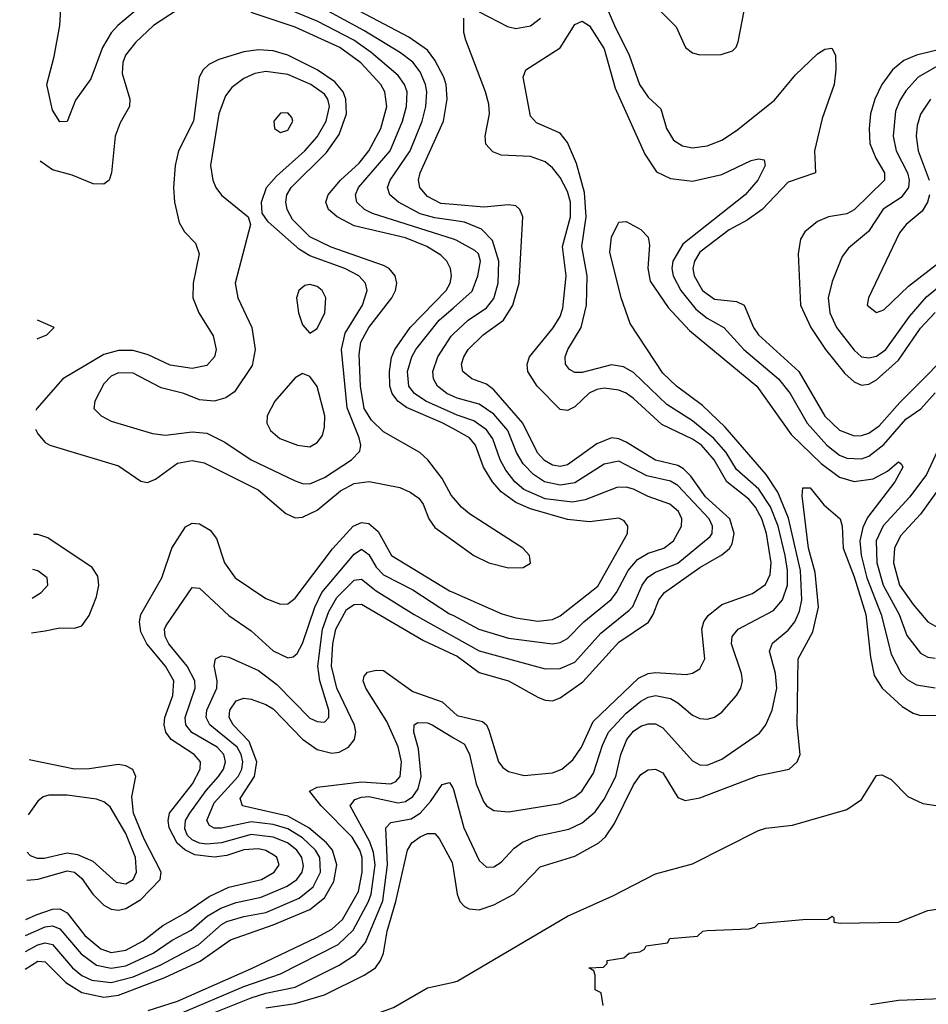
# Model space of a CAD drawing. Header units: inches. Extents: x 1308407 to 1441228, y 959628 to 1036311.
# Tile 180 of 256: x 1308821 to 1311291, y 1031291 to 1033966. Entities that reach past the tile are written whole.
import ezdxf

# ---------------------------------------------------------------- set-up
doc = ezdxf.new("R2010")
doc.units = ezdxf.units.IN
doc.header["$MEASUREMENT"] = 0
doc.layers.add('B3003', color=7, linetype='Continuous')
doc.layers.add('B3013', color=7, linetype='Continuous')

msp = doc.modelspace()

# ---------------------------------------------------------------- linework, layer by layer
at = {"layer": 'B3003', "color": 5}
for points, elevation in [([(1310000, 1033463.5), (1309966.3, 1033466.3), (1309930, 1033485.2), (1309909, 1033510), (1309905.2, 1033530), (1309909.6, 1033550), (1309973.1, 1033690), (1309983.4, 1033750), (1309980.5, 1033790), (1309974.2, 1033810), (1309950, 1033856.4), (1309930, 1033882.8), (1309878.7, 1033918.7), (1309593.5, 1034070)], 2620), ([(1309132.2, 1033987.8), (1309087.7, 1033950), (1309069.7, 1033930), (1309045.8, 1033890), (1309014.9, 1033805.1), (1308972.4, 1033747.6), (1308950, 1033689.6), (1308930, 1033688.5), (1308910, 1033719.8), (1308894.7, 1033790), (1308914.4, 1033865.6), (1308930, 1033950), (1308933.8, 1034010)], 2660), ([(1309250, 1033992.8), (1309185, 1033950), (1309135.6, 1033904.4), (1309108.9, 1033870), (1309101.3, 1033850), (1309099.5, 1033819.5), (1309120.4, 1033750), (1309119.8, 1033730), (1309094.5, 1033685.5), (1309080.9, 1033650), (1309070.6, 1033550), (1309064.5, 1033530), (1309050, 1033519.1), (1309020.5, 1033520.5), (1308964, 1033544), (1308910, 1033558.4), (1308879.6, 1033579.6), (1308878, 1033582.5)], 2680), ([(1310000, 1032854.2), (1309970, 1032870.8), (1309872.6, 1032912.6), (1309849.2, 1032929.2), (1309834, 1032950), (1309827.5, 1032970), (1309826.3, 1033010), (1309832.1, 1033047.9), (1309840.9, 1033070), (1309882.4, 1033130), (1309980.5, 1033230), (1309991.4, 1033250), (1309995.1, 1033270), (1309992.7, 1033290), (1309982.3, 1033310), (1309966.1, 1033326.1), (1309927.7, 1033350), (1309870, 1033373.4), (1309730, 1033406.3), (1309684.6, 1033430), (1309660.9, 1033450), (1309653.2, 1033470), (1309659.4, 1033490), (1309693.6, 1033530), (1309744.1, 1033575.9), (1309770.5, 1033610), (1309802.8, 1033670), (1309819.1, 1033730), (1309814, 1033770), (1309802.6, 1033790), (1309748.4, 1033848.4), (1309691.4, 1033890), (1309570, 1033945.8), (1309450, 1033985.5)], 2680), ([(1310000, 1033369.7), (1309779.9, 1033439.9), (1309758.4, 1033450), (1309737.9, 1033470), (1309734.2, 1033490), (1309741.9, 1033510), (1309827.9, 1033610), (1309861.7, 1033690), (1309873, 1033730), (1309874.1, 1033770), (1309867.4, 1033790), (1309850, 1033814.4), (1309776.6, 1033876.6), (1309729.6, 1033910), (1309630, 1033961.7), (1309538.9, 1033998.9)], 2660), ([(1310000, 1033420.7), (1309950, 1033428), (1309910, 1033438.7), (1309850.9, 1033470), (1309827.5, 1033490), (1309821.3, 1033510), (1309828.1, 1033530), (1309882.7, 1033610), (1309915, 1033690), (1309924.9, 1033730), (1309928.1, 1033770), (1309924.7, 1033790), (1309910, 1033823.9), (1309890, 1033850.3), (1309856.4, 1033876.4), (1309756.6, 1033936.6), (1309650, 1033994.8)], 2640), ([(1310000, 1032667.4), (1309994.2, 1032674.2), (1309970, 1032719.8), (1309930.8, 1032770), (1309909, 1032790), (1309810, 1032846.7), (1309777.8, 1032877.8), (1309757.6, 1032910), (1309747.5, 1032970), (1309743.9, 1033056.1), (1309748.3, 1033090), (1309770.3, 1033129.7), (1309832.9, 1033210), (1309842.9, 1033230), (1309846.5, 1033250), (1309841.8, 1033270), (1309825.6, 1033290), (1309810, 1033298.5), (1309667.8, 1033347.8), (1309610, 1033376.4), (1309563.2, 1033423.2), (1309548.3, 1033450), (1309544.4, 1033470), (1309547.6, 1033490), (1309559.3, 1033510), (1309655, 1033605), (1309690, 1033654.2), (1309709.3, 1033710), (1309708.1, 1033750), (1309700.3, 1033770), (1309677.4, 1033797.4), (1309630, 1033830), (1309550, 1033869.2), (1309510, 1033881), (1309470, 1033884.3), (1309430, 1033878.6), (1309362.3, 1033857.7), (1309335.7, 1033844.3), (1309319.5, 1033830), (1309308.6, 1033810), (1309293.2, 1033690), (1309252.6, 1033610), (1309243.6, 1033570), (1309239.1, 1033510), (1309241.8, 1033470), (1309254.8, 1033414.8), (1309269.2, 1033390), (1309298.7, 1033358.7), (1309308.8, 1033330), (1309292.3, 1033250), (1309291.9, 1033210), (1309308.1, 1033170), (1309347.4, 1033107.5), (1309355.1, 1033070), (1309350.7, 1033050), (1309330, 1033026.4), (1309290, 1033018.7), (1309230, 1033027.4), (1309170, 1033055.2), (1309130, 1033066.9), (1309090, 1033067.7), (1309050, 1033056), (1308938.1, 1032990), (1308867.8, 1032910), (1308864.9, 1032904.5)], 2720), ([(1310000, 1032896), (1309925.2, 1032930), (1309894.6, 1032950), (1309878.6, 1032970), (1309875.5, 1033010), (1309887.3, 1033050), (1309898.4, 1033070), (1309961.9, 1033150), (1310000, 1033183.3)], 2660), ([(1308868.7, 1033098.9), (1308870, 1033099.9), (1308895.2, 1033110), (1308914.4, 1033130), (1308869.6, 1033149.4)], 2680), ([(1310000, 1032942.3), (1309982.7, 1032950), (1309956.9, 1032970), (1309946.2, 1032990), (1309944.4, 1033010), (1309957.7, 1033050), (1309993.7, 1033106.3), (1310000, 1033112.2)], 2640), ([(1308863.9, 1032853.8), (1308870, 1032840.8), (1308890, 1032817.1), (1308902.6, 1032810), (1309090, 1032754), (1309150, 1032712.6), (1309168.9, 1032708.9), (1309190, 1032717.5), (1309250, 1032761.3), (1309290, 1032768.5), (1309322.4, 1032762.4), (1309469.1, 1032689.1), (1309544.6, 1032624.6), (1309570, 1032612.2), (1309590, 1032614), (1309630, 1032633.9), (1309693.6, 1032686.4), (1309730, 1032706.3), (1309770.9, 1032710.9), (1309854.6, 1032694.6), (1309882.6, 1032682.6), (1309905.8, 1032665.8), (1309918.1, 1032650), (1309933.6, 1032610), (1309950, 1032586.7), (1310000, 1032550.4)], 2720), ([(1308838.2, 1031521.4), (1308865.6, 1031534.4), (1308910, 1031549.1), (1308930, 1031550.1), (1308950, 1031539.9), (1308997.9, 1031477.9), (1309041.9, 1031441.9), (1309070, 1031431.8), (1309110, 1031437.9), (1309156.5, 1031463.5), (1309210, 1031505.5), (1309270, 1031538.5), (1309336.4, 1031583.6), (1309390, 1031609.5), (1309478.3, 1031630), (1309513.2, 1031650), (1309526.6, 1031670), (1309520.2, 1031690), (1309514.4, 1031694.4), (1309490, 1031708.4), (1309470, 1031713.1), (1309430, 1031710.8), (1309384.3, 1031695.7), (1309350, 1031690.3), (1309297, 1031697), (1309270.3, 1031710.3), (1309249, 1031729), (1309227.5, 1031770), (1309224.7, 1031790), (1309228.3, 1031810), (1309290.7, 1031890), (1309311.7, 1031930), (1309312.9, 1031950), (1309295.4, 1031970), (1309232.9, 1032010), (1309218.6, 1032030), (1309213.6, 1032050), (1309215.9, 1032070), (1309237.5, 1032130), (1309239.7, 1032170), (1309217.7, 1032210), (1309166.4, 1032270), (1309150, 1032303.2), (1309146.4, 1032330), (1309150.3, 1032350), (1309207.8, 1032450), (1309234.8, 1032530), (1309271.6, 1032588.4), (1309290, 1032598.6), (1309310, 1032596.6), (1309338.8, 1032578.8), (1309356.5, 1032556.5), (1309377.5, 1032490), (1309406.8, 1032450), (1309490, 1032393.3), (1309530, 1032377.7), (1309550, 1032378.7), (1309570, 1032394.3), (1309671.6, 1032528.4), (1309728, 1032590), (1309750, 1032599.9), (1309770, 1032597.3), (1309795.5, 1032575.5), (1309831.9, 1032510), (1309990, 1032414.2), (1310000, 1032409.8)], 2680), ([(1308853.2, 1032299.8), (1308890, 1032305.9), (1308930, 1032313.7), (1308970, 1032313), (1308990, 1032319), (1309010, 1032347.2), (1309030, 1032398.3), (1309036, 1032430), (1309033.9, 1032453.9), (1309017.9, 1032477.9), (1308898, 1032558), (1308870, 1032567.8)], 2720), ([(1308870, 1032567.8), (1308858.4, 1032567.8)], 2720), ([(1308837.3, 1031477.5), (1308890, 1031501.5), (1308910, 1031503.9), (1308930, 1031496.3), (1308987.9, 1031427.9), (1309030, 1031397.1), (1309070, 1031389.3), (1309110, 1031395.7), (1309183.7, 1031430), (1309235.2, 1031464.8), (1309287.7, 1031492.3), (1309330.9, 1031530), (1309367.7, 1031552.3), (1309410, 1031567.3), (1309477.9, 1031582.1), (1309548.5, 1031611.5), (1309574.9, 1031630), (1309588.7, 1031650), (1309592.4, 1031667.6), (1309587.8, 1031690), (1309574.2, 1031710), (1309549.1, 1031730), (1309510, 1031745.5), (1309450, 1031752.5), (1309370, 1031730.1), (1309330, 1031726), (1309310, 1031728.6), (1309290, 1031738.1), (1309277.7, 1031750), (1309270, 1031767.6), (1309272, 1031790), (1309283.4, 1031810), (1309327.9, 1031872.1), (1309361.8, 1031910), (1309375.1, 1031930), (1309380.2, 1031950), (1309375.7, 1031970), (1309358.3, 1031990), (1309289.1, 1032029.1), (1309272.8, 1032050), (1309271.3, 1032070), (1309297.8, 1032150), (1309297, 1032170), (1309276.4, 1032210), (1309226.5, 1032270), (1309216.4, 1032290), (1309214.5, 1032310), (1309219.6, 1032320.4), (1309290, 1032423.2), (1309310, 1032421.5), (1309390, 1032347.4), (1309450, 1032305.6), (1309510, 1032251.7), (1309550, 1032231.9), (1309564.9, 1032235.1), (1309575.7, 1032244.3), (1309590, 1032271.2), (1309623.1, 1032370), (1309642.5, 1032410), (1309730, 1032514.2), (1309750, 1032527.3), (1309770, 1032513.4), (1309790, 1032478.7), (1309810, 1032457.6), (1309890, 1032417), (1309990, 1032352.2), (1310000, 1032346.9)], 2660), ([(1308855, 1032394.1), (1308879.8, 1032410), (1308898, 1032430), (1308896.1, 1032450), (1308870, 1032468.9), (1308856.6, 1032472.3)], 2740), ([(1308836.5, 1031434.8), (1308870, 1031452.8), (1308890, 1031458), (1308910, 1031453.8), (1308964.4, 1031390), (1308990, 1031369.3), (1309016.8, 1031356.8), (1309070, 1031350.6), (1309130, 1031365.8), (1309202.8, 1031397.2), (1309307.6, 1031452.4), (1309370, 1031507.9), (1309384.5, 1031515.5), (1309430, 1031529.6), (1309490, 1031540.5), (1309580.9, 1031579.1), (1309619, 1031610), (1309638.9, 1031650), (1309636.7, 1031690), (1309625.6, 1031710), (1309590, 1031743.2), (1309550, 1031767.4), (1309510, 1031779.8), (1309450, 1031786.3), (1309370, 1031769.3), (1309350, 1031769.7), (1309337, 1031777), (1309330.3, 1031790), (1309350, 1031837.9), (1309414.7, 1031910), (1309424.7, 1031930), (1309427.8, 1031950), (1309423.6, 1031970), (1309412.4, 1031990), (1309337.8, 1032050), (1309327.6, 1032070), (1309329.9, 1032090), (1309357, 1032150), (1309358.1, 1032170), (1309349.5, 1032210.5), (1309353.5, 1032230), (1309370, 1032237.5), (1309390, 1032233.7), (1309470, 1032197.5), (1309519.9, 1032159.9), (1309610, 1032068.4), (1309630, 1032059.1), (1309650, 1032057.6), (1309661.2, 1032070), (1309661.2, 1032090), (1309636.9, 1032170), (1309631.4, 1032210), (1309644.5, 1032310), (1309661.7, 1032358.3), (1309683.5, 1032396.5), (1309730, 1032443.2), (1309750, 1032446.1), (1309790, 1032414.2), (1309893.3, 1032350), (1310000, 1032290.2)], 2640), ([(1308835.6, 1031386.3), (1308870, 1031408.3), (1308890, 1031406.7), (1308946.9, 1031350), (1308990, 1031323.4), (1309050, 1031310.6), (1309090, 1031315.7), (1309215.9, 1031364.1), (1309311.5, 1031408.5), (1309393.8, 1031466.2), (1309510, 1031506.5), (1309610, 1031548.5), (1309650, 1031580.2), (1309675.2, 1031624.8), (1309683.5, 1031670), (1309671.4, 1031710), (1309655.6, 1031730), (1309607.2, 1031770), (1309550, 1031801.8), (1309426.6, 1031830), (1309420.9, 1031850), (1309459, 1031910), (1309465.6, 1031950), (1309445.2, 1032005.2), (1309401.4, 1032050), (1309390.3, 1032070), (1309392.8, 1032090), (1309410, 1032115.1), (1309430, 1032122.7), (1309450, 1032119.6), (1309490, 1032105.5), (1309510, 1032093.5), (1309590, 1032011.1), (1309630, 1031983.1), (1309670, 1031973.2), (1309690, 1031976.4), (1309715.4, 1031990), (1309731.7, 1032010), (1309734.9, 1032030), (1309730.9, 1032049.1), (1309683.4, 1032150), (1309668.7, 1032210), (1309672.7, 1032270), (1309680.7, 1032310), (1309710, 1032364), (1309730, 1032376.8), (1309750, 1032378.3), (1309919, 1032279), (1310000, 1032241.3)], 2620), ([(1309170, 1031274.2), (1309250, 1031299.2), (1309451.7, 1031388.3), (1309627.6, 1031472.4), (1309670, 1031495.3), (1309698.9, 1031521.1), (1309742.2, 1031597.8), (1309752.4, 1031650), (1309751.7, 1031690), (1309745.5, 1031710), (1309724.8, 1031744.8), (1309640.8, 1031830), (1309609.2, 1031870), (1309630, 1031880.8), (1309750, 1031895.5), (1309830, 1031889.8), (1309843.5, 1031896.5), (1309855.5, 1031910), (1309859, 1031950), (1309849.9, 1031990.1), (1309819.1, 1032059.1), (1309762, 1032150), (1309755.1, 1032170), (1309757.4, 1032182.6), (1309766.4, 1032193.6), (1309790, 1032198.7), (1309810, 1032197.5), (1309890, 1032141.1), (1309970, 1032112.5), (1310000, 1032085.1)], 2580), ([(1309255.1, 1031264.9), (1309430, 1031339.3), (1309530, 1031373.8), (1309686.6, 1031453.4), (1309727.6, 1031492.4), (1309769.3, 1031570.7), (1309776.6, 1031590), (1309787.1, 1031670), (1309783.4, 1031703.4), (1309772.7, 1031732.7), (1309719.6, 1031830), (1309732.2, 1031847.8), (1309750, 1031853.8), (1309770, 1031855.2), (1309850, 1031837.9), (1309870, 1031842.1), (1309890, 1031855.7), (1309904, 1031876), (1309912.9, 1031910), (1309905, 1031985), (1309892.4, 1032030), (1309893.5, 1032050), (1309903.6, 1032056.4), (1309930, 1032055.8), (1309942.5, 1032050), (1310000, 1032015.3)], 2560), ([(1308840.3, 1031628.3), (1308871.1, 1031631.1), (1308950, 1031653.3), (1308970, 1031650.1), (1308990, 1031632.7), (1309019.7, 1031590), (1309050, 1031560.3), (1309070, 1031549.7), (1309090, 1031547.1), (1309110, 1031551), (1309150, 1031575.5), (1309202.9, 1031630), (1309205.6, 1031650), (1309159.5, 1031739.5), (1309130.6, 1031810), (1309125.7, 1031854.3), (1309137.1, 1031910), (1309128.8, 1031928.8), (1309110, 1031939.1), (1309090, 1031942.7), (1309010, 1031930.8), (1308970, 1031929.9), (1308846.6, 1031954.9)], 2720), ([(1309210, 1031212.9), (1309450, 1031308.5), (1309490, 1031321.3), (1309570, 1031337.6), (1309690, 1031397.2), (1309733.7, 1031426.3), (1309761.4, 1031458.6), (1309807.9, 1031572.1), (1309821.1, 1031670), (1309816.4, 1031770), (1309830, 1031785), (1309885.4, 1031794.6), (1309909.5, 1031810.5), (1309937.9, 1031842.1), (1309970, 1031888.1), (1309990, 1031893.7), (1309998.8, 1031878.8), (1310000, 1031874.4)], 2540), ([(1308841.7, 1031704.3), (1308850, 1031695.6), (1308868.2, 1031688.2), (1308887.7, 1031687.7), (1308950, 1031702.3), (1308978.3, 1031698.3), (1309019.6, 1031679.6), (1309083.1, 1031623.1), (1309110, 1031617.9), (1309129.6, 1031630.4), (1309138.3, 1031650), (1309135.7, 1031690), (1309110, 1031755), (1309067.5, 1031827.5), (1309050, 1031841.5), (1309030, 1031847.9), (1308950, 1031859.5)], 2740), ([(1308950, 1031859.5), (1308900.6, 1031859.4), (1308885.3, 1031854.7), (1308870, 1031843.2), (1308843.7, 1031805.5)], 2740), ([(1309490, 1031281.6), (1309570, 1031293.2), (1309650, 1031316.5), (1309757.7, 1031370), (1309788.1, 1031390), (1309802.3, 1031410), (1309809.7, 1031430.3), (1309820.5, 1031490), (1309844.1, 1031570), (1309875.1, 1031710), (1309887.3, 1031730), (1309910, 1031745.6), (1309930, 1031755), (1309950, 1031754.6), (1309961.9, 1031741.9), (1309996.4, 1031676.4), (1310000, 1031654.4)], 2520), ([(1308821.1, 1030634.1), (1308830, 1030638.9), (1308845.6, 1030654.4), (1308896.2, 1030723.8), (1308947.7, 1030810), (1308994.7, 1030865.3), (1309024.7, 1030915.3), (1309190, 1031055.7), (1309271.9, 1031110), (1309390, 1031171.6), (1309438.1, 1031190), (1309506.7, 1031206.7), (1309652.7, 1031227.3), (1309734.6, 1031245.4), (1309837.5, 1031282.5), (1309930, 1031335.6), (1310000, 1031351.3)], 2480)]:
    msp.add_lwpolyline(points, dxfattribs=dict(at, elevation=elevation))
for points, elevation in [([(1309490, 1033825), (1309460.5, 1033819.5), (1309430, 1033805.8), (1309397.9, 1033782.1), (1309380.7, 1033759.3), (1309362.2, 1033710), (1309339.6, 1033570), (1309345.8, 1033530), (1309354.3, 1033510), (1309370, 1033489.2), (1309442.4, 1033430), (1309448.9, 1033410), (1309406.5, 1033250), (1309414.4, 1033210), (1309452.5, 1033130), (1309461.2, 1033070), (1309453.2, 1033026.8), (1309405.3, 1032954.7), (1309381.1, 1032938.9), (1309350, 1032929.9), (1309310, 1032933.2), (1309267.2, 1032950), (1309205.8, 1032965.8), (1309130, 1033005.6), (1309090, 1033006.4), (1309070, 1032997.1), (1309050, 1032976.5), (1309025.4, 1032930), (1309022.4, 1032910), (1309042.4, 1032890), (1309070, 1032875.5), (1309182.2, 1032842.2), (1309217.4, 1032837.4), (1309290, 1032846.3), (1309330, 1032842.4), (1309378.6, 1032818.6), (1309450, 1032770.1), (1309570, 1032713.6), (1309590, 1032706.2), (1309610, 1032705.1), (1309650, 1032722.3), (1309723.2, 1032770), (1309746, 1032794), (1309748.8, 1032810), (1309743.8, 1032830), (1309711.1, 1032911.1), (1309695.8, 1033070), (1309705.5, 1033114.5), (1309753.2, 1033190), (1309766, 1033230), (1309761.3, 1033250), (1309743.2, 1033270), (1309705.2, 1033290), (1309610, 1033324.1), (1309581.7, 1033341.7), (1309496.7, 1033416.7), (1309480.7, 1033440.7), (1309478.1, 1033470), (1309492.5, 1033510), (1309519.3, 1033540.7), (1309596.7, 1033610), (1309630, 1033647.6), (1309653.9, 1033690), (1309663.1, 1033730), (1309658.8, 1033750), (1309650, 1033763.4), (1309612.8, 1033790), (1309550, 1033817.3)], 2740), ([(1309550, 1033712.6), (1309530, 1033712.4), (1309512.2, 1033690), (1309514, 1033670), (1309530, 1033659.6), (1309550, 1033665.6), (1309563.5, 1033690), (1309560.5, 1033700.5)], 2760), ([(1309610, 1033246.6), (1309596.4, 1033243.6), (1309579.6, 1033230), (1309573.4, 1033210), (1309579.3, 1033170), (1309590, 1033137.3), (1309610, 1033114), (1309630, 1033127.3), (1309650.6, 1033170), (1309653.3, 1033210), (1309643.1, 1033230), (1309630, 1033240.7)], 2760), ([(1309590, 1033005.1), (1309570, 1032992.8), (1309514.4, 1032930), (1309493.7, 1032890), (1309493.2, 1032870), (1309503, 1032850), (1309528.6, 1032828.6), (1309576.4, 1032810), (1309610, 1032805.9), (1309630, 1032817.1), (1309644, 1032836), (1309650, 1032858.8), (1309650.3, 1032890), (1309630, 1032969.7), (1309610, 1032996.3)], 2760)]:
    msp.add_lwpolyline(points, close=True, dxfattribs=dict(at, elevation=elevation))
at = {"layer": 'B3013', "color": 5}
for points, elevation in [([(1310393.6, 1034053.6), (1310438.1, 1033950), (1310477.7, 1033870), (1310505.7, 1033790), (1310530, 1033755.4), (1310563.9, 1033723.9), (1310579.6, 1033670), (1310598.5, 1033638.5), (1310622.9, 1033622.9), (1310650, 1033617.7), (1310690, 1033623), (1310730, 1033639.1), (1310770, 1033665.4), (1310872.7, 1033747.3), (1310930, 1033816.3), (1310990, 1033872.9), (1311010, 1033885.6), (1311028.7, 1033888.7), (1311038.8, 1033870), (1311040.1, 1033830), (1311035, 1033790), (1311002.6, 1033697.4), (1310981.8, 1033610), (1310984.5, 1033550), (1310910, 1033525), (1310839.6, 1033450), (1310798.5, 1033421.5), (1310750, 1033395.4), (1310670, 1033334.8), (1310655.4, 1033310), (1310651.4, 1033290), (1310654.5, 1033270), (1310677.8, 1033230), (1310710, 1033206.3), (1310770, 1033200.1), (1310790.6, 1033190.6), (1310816.3, 1033130), (1310829.3, 1033110), (1310939.6, 1033010), (1311010, 1032888.4), (1311050, 1032850.8), (1311090, 1032835.6), (1311110, 1032836.3), (1311130, 1032843.1), (1311157.8, 1032862.2), (1311214.1, 1032925.9), (1311390, 1033102.3)], 2580), ([(1310070, 1033987.3), (1310147.6, 1033947.6), (1310170, 1033942.2), (1310210, 1033949.7), (1310237.3, 1033970)], 2580), ([(1310562.3, 1033990), (1310606.2, 1033946.2), (1310631.4, 1033890), (1310650, 1033875.6), (1310670, 1033870.5), (1310728.2, 1033871.8), (1310758.9, 1033881.1), (1310769, 1033891), (1310774.5, 1033905.5), (1310790.3, 1033990)], 2620), ([(1310000, 1032085.1), (1310010, 1032076), (1310079, 1032059), (1310090.1, 1032050.1), (1310096.2, 1032036.2), (1310122.9, 1031950), (1310134.3, 1031934.3), (1310150, 1031923.2), (1310192.5, 1031912.5), (1310270, 1031919.9), (1310295.4, 1031930), (1310325, 1031955), (1310348.1, 1031990), (1310380.4, 1032059.6), (1310503.2, 1032176.8), (1310530, 1032189.8), (1310550, 1032192.8), (1310632.8, 1032187.2), (1310650, 1032190.7), (1310670, 1032202.7), (1310683.7, 1032230), (1310675.9, 1032310), (1310681.4, 1032330), (1310692.5, 1032347.5), (1310730, 1032376.9), (1310812.9, 1032407.1), (1310848.7, 1032431.3), (1310861.7, 1032458.3), (1310864.4, 1032490), (1310851.3, 1032570), (1310838.8, 1032610), (1310821.9, 1032641.9), (1310803.8, 1032663.8), (1310743.2, 1032710), (1310709, 1032770), (1310674.6, 1032810), (1310650, 1032826.7), (1310566.5, 1032866.5), (1310490, 1032936.8), (1310470, 1032951.7), (1310450, 1032959.6), (1310410, 1032964.7), (1310390, 1032961.7), (1310369.1, 1032950.9), (1310330, 1032913.9), (1310310, 1032903.9), (1310290, 1032906.6), (1310227.9, 1032970), (1310202.8, 1033010), (1310200.8, 1033030), (1310207.2, 1033050), (1310271, 1033129), (1310290, 1033159.5), (1310298.1, 1033181.9), (1310306.8, 1033270), (1310296.4, 1033350), (1310318.1, 1033430), (1310318.8, 1033470), (1310310, 1033499.3), (1310290, 1033537.3), (1310270, 1033563.2), (1310250, 1033580.2), (1310210, 1033594.7), (1310130, 1033598.1), (1310107.1, 1033607.1), (1310088, 1033628), (1310086.5, 1033650), (1310098, 1033710), (1310096.7, 1033736.7), (1310087.9, 1033770), (1310033.9, 1033910), (1310028.4, 1033931.6), (1310028.9, 1033970)], 2580), ([(1310000, 1032015.3), (1310030, 1031997.3), (1310044.1, 1031970), (1310062.3, 1031890), (1310082, 1031842), (1310090.1, 1031830.1), (1310110, 1031817.2), (1310150, 1031814.2), (1310290, 1031836.2), (1310330, 1031855.1), (1310349.3, 1031870), (1310380.8, 1031919.2), (1310405.1, 1031994.9), (1310422.2, 1032030), (1310470, 1032082.1), (1310510, 1032114.7), (1310530, 1032125.3), (1310550, 1032129.7), (1310590, 1032121.4), (1310610.1, 1032110), (1310650, 1032076.1), (1310670, 1032067.1), (1310690, 1032065.7), (1310710, 1032071.2), (1310730, 1032084.6), (1310769.9, 1032130), (1310781.3, 1032150), (1310785.7, 1032170), (1310783.2, 1032190), (1310756.1, 1032270), (1310757.9, 1032290), (1310774.4, 1032310), (1310870, 1032361.3), (1310894.6, 1032390), (1310908.7, 1032430), (1310908.9, 1032470), (1310902.1, 1032510), (1310883.3, 1032590), (1310862.3, 1032642.3), (1310830.8, 1032690.8), (1310770, 1032744.4), (1310741.3, 1032790), (1310708.2, 1032828.2), (1310650, 1032875.9), (1310580.5, 1032920.5), (1310490, 1033007.2), (1310462.9, 1033022.9), (1310430, 1033028.6), (1310350, 1033007.6), (1310330, 1033007.8), (1310315.7, 1033015.7), (1310304.7, 1033030), (1310304.3, 1033050), (1310311.5, 1033070), (1310347.4, 1033130), (1310361.7, 1033190), (1310363.6, 1033270), (1310349.7, 1033350), (1310360.8, 1033430), (1310356.4, 1033496.4), (1310335.2, 1033575.2), (1310310, 1033632.7), (1310290, 1033657.6), (1310225.8, 1033685.8), (1310210, 1033703.6), (1310189.8, 1033810), (1310197.4, 1033830), (1310290.4, 1033889.6), (1310330, 1033952.7), (1310350, 1033962), (1310370, 1033949.3), (1310410, 1033886.5), (1310439.9, 1033779.9), (1310520.4, 1033600.4), (1310552.4, 1033552.4), (1310590, 1033534.3), (1310650, 1033527), (1310730, 1033545.5), (1310810, 1033583), (1310830, 1033587.6), (1310845.2, 1033585.2), (1310847.6, 1033570), (1310827.9, 1033530), (1310793.8, 1033490), (1310623.8, 1033356.2), (1310597.1, 1033310), (1310594.2, 1033290), (1310597.5, 1033270), (1310618.5, 1033230), (1310659.2, 1033179.2), (1310690, 1033155.2), (1310735.7, 1033130), (1310789.9, 1033069.9), (1310883.8, 1032990), (1310915.7, 1032950), (1310961.6, 1032870), (1311015.1, 1032810), (1311050, 1032783.2), (1311070, 1032774.7), (1311110, 1032772.6), (1311130, 1032779.9), (1311170, 1032811.7), (1311230, 1032880.6), (1311270.8, 1032909.2), (1311310, 1032952.3)], 2560), ([(1311425.5, 1033910), (1311259, 1033870), (1311225, 1033855), (1311193.5, 1033830), (1311164.8, 1033790), (1311145.6, 1033750), (1311134.4, 1033710), (1311130.1, 1033670.1), (1311132.7, 1033630), (1311148.4, 1033590), (1311172.1, 1033550), (1311172.5, 1033530), (1311090, 1033449.5), (1311070, 1033438.2), (1311020.3, 1033430), (1310990, 1033417.3), (1310955.7, 1033390), (1310944, 1033370), (1310937.7, 1033330), (1310943.4, 1033190), (1310971.8, 1033130), (1311011.4, 1033070), (1311064.5, 1033004.5), (1311090, 1032981.9), (1311110, 1032973.5), (1311130, 1032975.9), (1311150, 1032987.7), (1311210, 1033040.9), (1311270, 1033127.5), (1311310, 1033170.7)], 2620), ([(1311330, 1033847.5), (1311263.8, 1033810), (1311230, 1033772.3), (1311213.5, 1033746.5), (1311202.3, 1033717.7), (1311195.3, 1033650), (1311203.5, 1033610), (1311234.7, 1033550), (1311239.3, 1033530), (1311237, 1033510), (1311217.1, 1033482.9), (1311168.8, 1033451.2), (1311129, 1033391), (1311074.6, 1033345.4), (1311057.4, 1033322.6), (1311030, 1033254.3), (1311019.2, 1033210), (1311023.3, 1033170), (1311042, 1033130), (1311090, 1033068.1), (1311110, 1033050.1), (1311130, 1033047), (1311150, 1033051.8), (1311175.6, 1033070), (1311240.6, 1033159.4), (1311286.8, 1033213.2), (1311356.5, 1033270)], 2640), ([(1311297.2, 1033750), (1311270.3, 1033709.7), (1311261.1, 1033678.9), (1311258.7, 1033650), (1311264.1, 1033610), (1311293.9, 1033530)], 2660), ([(1311294.2, 1033490), (1311289.3, 1033470.7), (1311274.2, 1033445.8), (1311231.3, 1033410), (1311213, 1033387), (1311128.4, 1033210), (1311125.5, 1033190), (1311150, 1033170.3), (1311170, 1033177.6), (1311237.8, 1033242.2), (1311330, 1033313.8)], 2660), ([(1310000, 1032241.3), (1310010, 1032236.6), (1310070, 1032192), (1310150, 1032169.7), (1310230, 1032125.2), (1310250, 1032117.1), (1310270, 1032115.2), (1310290, 1032123.7), (1310352.5, 1032167.5), (1310450, 1032274.4), (1310530.6, 1032329.4), (1310543.6, 1032350), (1310558.7, 1032390), (1310574.4, 1032410), (1310670, 1032478.1), (1310730, 1032511.7), (1310751.1, 1032528.9), (1310758.3, 1032541.7), (1310763.8, 1032570), (1310751.5, 1032610), (1310686, 1032670), (1310645.9, 1032725.9), (1310625.7, 1032745.7), (1310610, 1032754.4), (1310549.2, 1032769.2), (1310470, 1032818.6), (1310450, 1032827.7), (1310430, 1032829.9), (1310390, 1032813.4), (1310310, 1032756.6), (1310290, 1032751.9), (1310270, 1032755.5), (1310248.3, 1032768.3), (1310229, 1032789), (1310188.6, 1032870), (1310110, 1032960.1), (1310090, 1032975.5), (1310050, 1032990.4), (1310025.8, 1033010), (1310022.6, 1033030), (1310028.1, 1033050), (1310040.7, 1033070), (1310081.5, 1033110), (1310136.7, 1033150), (1310162, 1033190), (1310179.1, 1033250), (1310188.7, 1033430), (1310181, 1033450), (1310170, 1033459.9), (1310150, 1033462.6), (1310083.3, 1033456.7), (1310000, 1033463.5)], 2620), ([(1310000, 1033112.2), (1310040.4, 1033150), (1310090, 1033183.1), (1310110, 1033208.8), (1310122, 1033250), (1310124.1, 1033310), (1310106.3, 1033366.3), (1310076.5, 1033396.5), (1310030, 1033416.3), (1310000, 1033420.7)], 2640), ([(1310000, 1031874.4), (1310028.4, 1031770), (1310070, 1031681.3), (1310090, 1031663.8), (1310110, 1031664.3), (1310130, 1031676.8), (1310165.1, 1031714.9), (1310188.2, 1031731.8), (1310230, 1031748.5), (1310313.6, 1031766.4), (1310350, 1031784.1), (1310386, 1031814), (1310410, 1031848.4), (1310441.8, 1031910), (1310455.7, 1031970), (1310472, 1032010), (1310490, 1032032.7), (1310510, 1032046.7), (1310530, 1032053.3), (1310550, 1032052.8), (1310570, 1032041.8), (1310650, 1031952.8), (1310670, 1031941.3), (1310690, 1031940.9), (1310730, 1031956.6), (1310832.5, 1032027.5), (1310849.4, 1032050.6), (1310866.4, 1032090), (1310879.1, 1032150), (1310875.4, 1032190), (1310859.1, 1032250), (1310868, 1032272), (1310910, 1032307), (1310928.7, 1032330), (1310941.3, 1032358.7), (1310947.6, 1032390), (1310944.1, 1032470), (1310911.5, 1032611.5), (1310882.6, 1032682.6), (1310850.6, 1032730.6), (1310739.1, 1032859.1), (1310677.5, 1032917.5), (1310607.1, 1032970), (1310570, 1033005.3), (1310480.6, 1033140.6), (1310456.1, 1033210), (1310425.6, 1033334.4), (1310430, 1033374.8), (1310447.7, 1033412.3), (1310450, 1033416), (1310470, 1033417.3), (1310510, 1033396.3), (1310530, 1033374.8), (1310533.5, 1033353.5), (1310529.2, 1033290.8), (1310535.4, 1033255.4), (1310584.1, 1033184.1), (1310642, 1033122), (1310825.5, 1032970), (1310918.8, 1032838.8), (1311000, 1032760), (1311050, 1032723.1), (1311090, 1032711.5), (1311141, 1032719), (1311180.4, 1032739.6), (1311210, 1032764.9), (1311218.8, 1032758.8), (1311221.8, 1032750), (1311200.6, 1032710), (1311126.4, 1032613.6), (1311113.6, 1032586.4), (1311104.9, 1032550), (1311108.6, 1032511.4), (1311123.9, 1032450), (1311163.1, 1032350), (1311190, 1032242.7), (1311217.6, 1032190), (1311233.6, 1032173.6), (1311259.2, 1032159.2), (1311310, 1032151.2)], 2540), ([(1310000, 1033183.3), (1310051.6, 1033228.4), (1310067, 1033270), (1310073.8, 1033310), (1310068, 1033330), (1310058.6, 1033338.6), (1310007.4, 1033367.4), (1310000, 1033369.7)], 2660), ([(1310000, 1032290.2), (1310070, 1032250.9), (1310250, 1032202.4), (1310290, 1032203.4), (1310330, 1032220.5), (1310401.1, 1032298.9), (1310478.4, 1032361.6), (1310487.9, 1032372.1), (1310513, 1032430), (1310528.4, 1032451.6), (1310550, 1032465.4), (1310610.3, 1032489.7), (1310698.4, 1032561.6), (1310704, 1032570), (1310704.8, 1032590), (1310695.3, 1032610), (1310610, 1032700.7), (1310590, 1032712.6), (1310526.5, 1032726.5), (1310450, 1032766.8), (1310410, 1032758.4), (1310330, 1032707.4), (1310290, 1032701.1), (1310247.8, 1032710), (1310218, 1032730), (1310190, 1032759.3), (1310171.8, 1032790), (1310148.3, 1032850), (1310110, 1032894.2), (1310070, 1032921.6), (1310010, 1032937.8), (1310000, 1032942.3)], 2640), ([(1311378.4, 1032930), (1311286.7, 1032730), (1311241.4, 1032670), (1311168.9, 1032591.1), (1311149.4, 1032550), (1311151.3, 1032490), (1311168.3, 1032430), (1311211.8, 1032350), (1311232.7, 1032292.7), (1311270, 1032245), (1311290, 1032234.2), (1311310, 1032231.5)], 2560), ([(1310000, 1032346.9), (1310069.5, 1032310), (1310150, 1032285.4), (1310270, 1032270.4), (1310290, 1032274.3), (1310310, 1032284.6), (1310354.6, 1032330), (1310428.8, 1032391.2), (1310443.6, 1032410), (1310475.7, 1032470), (1310500.4, 1032499.6), (1310530, 1032516.5), (1310572.2, 1032530), (1310598.5, 1032550), (1310619.9, 1032590), (1310620.9, 1032610), (1310612, 1032630), (1310589, 1032650), (1310530, 1032670.8), (1310490, 1032690.5), (1310470, 1032695.7), (1310444.7, 1032695.3), (1310358.7, 1032661.3), (1310324.4, 1032655.6), (1310250, 1032664.1), (1310192, 1032690), (1310167.6, 1032710), (1310142.3, 1032742.3), (1310127.5, 1032770), (1310107.1, 1032827.1), (1310090, 1032851.8), (1310055.8, 1032875.8), (1310010, 1032891.4), (1310000, 1032896)], 2660), ([(1310000, 1032409.8), (1310132, 1032352), (1310170, 1032340.9), (1310230, 1032332.1), (1310270, 1032336.8), (1310290, 1032346.4), (1310393.1, 1032426.9), (1310473.4, 1032570), (1310474.8, 1032590), (1310464.1, 1032604.1), (1310450, 1032611.5), (1310370, 1032602), (1310310, 1032608.1), (1310210, 1032637.4), (1310170, 1032654.7), (1310130, 1032683.2), (1310106.8, 1032710), (1310082.4, 1032750), (1310060.1, 1032810), (1310043.9, 1032830), (1310000, 1032854.2)], 2680), ([(1311405, 1032810), (1311270, 1032622.8), (1311216.1, 1032563.9), (1311199.2, 1032530), (1311197.1, 1032490), (1311212.6, 1032430), (1311250, 1032376.8), (1311290.1, 1032330.1), (1311315.4, 1032315.4)], 2580), ([(1310000, 1031654.4), (1310010.4, 1031590.4), (1310018.1, 1031570), (1310030, 1031556.5), (1310042.9, 1031550), (1310070, 1031547.9), (1310110, 1031561.3), (1310164.4, 1031590), (1310235.8, 1031664.2), (1310330, 1031693.2), (1310396, 1031730), (1310413.6, 1031746.4), (1310438.1, 1031781.9), (1310490, 1031887.5), (1310510, 1031915.4), (1310530, 1031927.8), (1310550, 1031929.5), (1310570, 1031919.8), (1310610, 1031852.9), (1310630, 1031844.3), (1310670, 1031851.5), (1310830, 1031912.8), (1310912.9, 1031930), (1310934.6, 1031950), (1310942.6, 1031970), (1310935.2, 1032050), (1310937.7, 1032230), (1310977.2, 1032302.8), (1310992.7, 1032370), (1310983.8, 1032463.8), (1310966, 1032530), (1310947.9, 1032672.1), (1310950, 1032694.4), (1310970, 1032694.2), (1311007.7, 1032647.7), (1311052.1, 1032610), (1311057.4, 1032590), (1311059.9, 1032530), (1311090, 1032451.9), (1311121, 1032350), (1311134.4, 1032234.4), (1311144.5, 1032184.5), (1311165.6, 1032150), (1311220.1, 1032100.1), (1311250, 1032081.6), (1311270, 1032075.9), (1311336.5, 1032076.5)], 2520), ([(1310000, 1032550.4), (1310055.7, 1032510), (1310096.2, 1032490), (1310150, 1032476.9), (1310190, 1032477.5), (1310210, 1032489.2), (1310207, 1032510), (1310189.3, 1032530), (1310043.7, 1032623.7), (1310022, 1032642), (1310000, 1032667.4)], 2720), ([(1310000, 1031351.3), (1310010, 1031353.5), (1310310, 1031530.1), (1310433.9, 1031586.1), (1310550, 1031645.8), (1310650, 1031672.7), (1310830, 1031763), (1310850, 1031769.4), (1310922.3, 1031777.7), (1311070, 1031819.8), (1311110, 1031847.5), (1311150, 1031912.5), (1311165.3, 1031914.7), (1311190, 1031902), (1311235.2, 1031855.2), (1311276.6, 1031836.6), (1311330, 1031828.1)], 2480), ([(1310407.3, 1031287.3), (1310402, 1031322), (1310386, 1031330), (1310386, 1031370), (1310382, 1031382), (1310368, 1031390), (1310408.4, 1031391.6), (1310418, 1031402), (1310418, 1031410), (1310463.1, 1031416.9), (1310478, 1031430), (1310506.6, 1031433.4), (1310519.3, 1031440.7), (1310524, 1031450), (1310582, 1031458), (1310589, 1031470), (1310664, 1031476), (1310678, 1031490), (1310690, 1031491.7), (1310804.1, 1031495.9), (1310819.5, 1031500.5), (1310830, 1031510.3), (1310950, 1031521), (1311018, 1031522), (1311029.7, 1031530.3), (1311034, 1031526), (1311034, 1031514), (1311051.3, 1031511.3), (1311210, 1031514), (1311290, 1031545.7), (1311370, 1031557.8)], 2460), ([(1312089.9, 1031269.9), (1312059.6, 1031299.6), (1312037.1, 1031317.1), (1311984, 1031344), (1311938.6, 1031358.6), (1311890, 1031366.8), (1311772.1, 1031367.9), (1311539.2, 1031340.8), (1311470, 1031325), (1311410, 1031322.9), (1311350, 1031307.1), (1311210, 1031300.9), (1311134, 1031290)], 2460)]:
    msp.add_lwpolyline(points, dxfattribs=dict(at, elevation=elevation))

doc.saveas('drawing.dxf')
